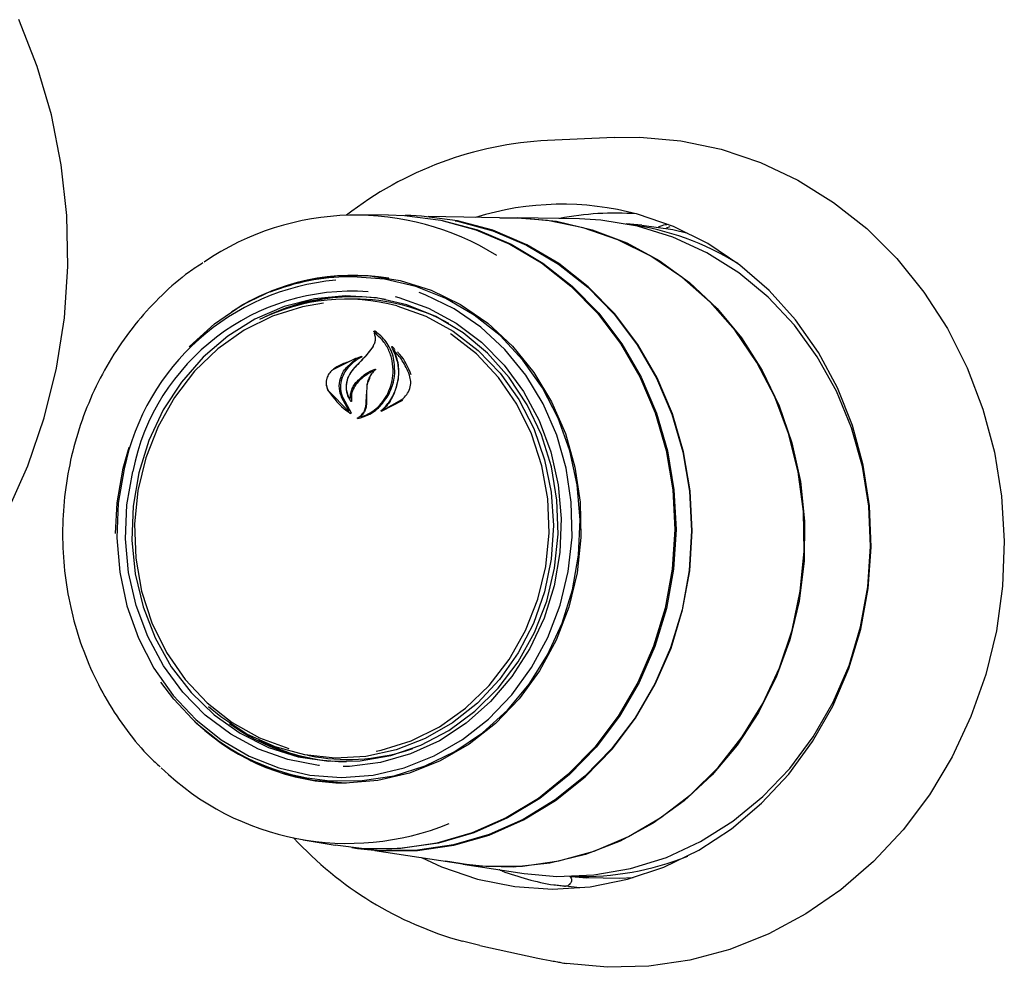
# Model space of a CAD drawing. Header units: inches. Extents: x 31 to 206, y 23 to 145.
# Tile 55 of 65: x 173.36 to 175.6, y 116.16 to 118.32. Entities that reach past the tile are written whole.
import ezdxf

# ---------------------------------------------------------------- set-up
doc = ezdxf.new("R2010")
doc.units = ezdxf.units.IN
doc.header["$LTSCALE"] = 16
doc.header["$MEASUREMENT"] = 0

msp = doc.modelspace()

# ---------------------------------------------------------------- linework, layer by layer
at = {"color": 7, "linetype": 'Continuous', "lineweight": 25}
for p, q in [((174.7157, 118.0555), (174.564, 118.0486)), ((174.2009, 117.8788), (174.1267, 117.8786)), ((174.2522, 117.8774), (174.2393, 117.8776)), ((174.4949, 117.8713), (174.292, 117.8753)), ((174.6367, 117.8698), (174.4951, 117.8726)), ((174.7787, 117.8556), (174.7431, 117.8586)), ((174.8422, 117.8521), (174.8338, 117.8485)), ((174.1189, 117.7376), (174.1117, 117.7376)), ((174.1231, 117.687), (174.1048, 117.687)), ((174.1703, 117.6095), (174.1684, 117.6129)), ((174.1737, 117.6092), (174.1697, 117.6096)), ((174.1655, 117.5785), (174.1486, 117.5572)), ((174.1502, 117.558), (174.1675, 117.5791)), ((174.215, 117.5735), (174.21, 117.5787)), ((174.2163, 117.5704), (174.213, 117.5706)), ((174.1258, 117.5517), (174.0747, 117.5261)), ((174.1054, 117.5313), (174.1263, 117.5503)), ((174.1285, 117.5516), (174.126, 117.5518)), ((174.1397, 117.5564), (174.1262, 117.5507)), ((174.1522, 117.4898), (174.1514, 117.4705)), ((174.0645, 117.478), (174.1099, 117.4317)), ((174.1109, 117.4329), (174.0951, 117.4622)), ((174.0972, 117.463), (174.1161, 117.4278)), ((174.1135, 117.4589), (174.1143, 117.4588)), ((174.1503, 117.4469), (174.151, 117.4703)), ((174.1514, 117.4705), (174.1511, 117.447)), ((174.1912, 117.4354), (174.232, 117.4579)), ((174.1854, 117.4315), (174.2343, 117.4565)), ((174.1909, 117.4353), (174.1916, 117.4353)), ((174.1102, 117.4316), (174.1106, 117.4316)), ((174.1387, 117.4184), (174.1389, 117.4183)), ((173.5965, 117.3015), (173.6101, 117.3495)), ((174.0171, 116.6471), (174.0351, 116.644)), ((174.0153, 116.5961), (174.0224, 116.5949)), ((174.0066, 116.4545), (174.0797, 116.442)), ((174.1178, 116.4367), (174.1305, 116.4347)), ((174.1701, 116.4301), (174.3707, 116.4001)), ((174.3707, 116.3987), (174.5108, 116.3778)), ((174.6176, 116.371), (174.6531, 116.368)), ((174.6372, 116.3449), (174.6047, 116.3487)), ((174.4092, 116.2137), (174.37, 116.2232)), ((174.4092, 116.2137), (174.5418, 116.1849))]:
    msp.add_line(p, q, dxfattribs=at)
at = {"color": 7, "linetype": 'Continuous', "lineweight": 25, "flags": 128}
for points in [[(173.3323, 117.2012), (173.3793, 117.3067), (173.4169, 117.4165), (173.4449, 117.5295), (173.4629, 117.6447), (173.4707, 117.7611), (173.4683, 117.8777), (173.4558, 117.9933), (173.4332, 118.1069), (173.4008, 118.2174), (173.3588, 118.324)], [(174.7157, 118.0555), (174.7741, 118.056), (174.8676, 118.0478), (174.9595, 118.0285), (175.0488, 117.9985), (175.1345, 117.958), (175.2156, 117.9076), (175.291, 117.8478), (175.3599, 117.7794), (175.4216, 117.7031), (175.4752, 117.6198), (175.5202, 117.5305), (175.556, 117.4363), (175.5822, 117.3383), (175.5985, 117.2375), (175.6046, 117.1353), (175.6007, 117.0328), (175.5866, 116.9312), (175.5625, 116.8316), (175.5287, 116.7354), (175.4857, 116.6435), (175.4339, 116.5572), (175.374, 116.4773), (175.3065, 116.4048), (175.2324, 116.3406), (175.1526, 116.2855), (175.0678, 116.24), (174.9792, 116.2048), (174.8877, 116.1802), (174.7945, 116.1665), (174.7007, 116.1639), (174.6072, 116.1724), (174.6072, 116.1724)], [(174.2009, 117.8788), (174.2381, 117.8777), (174.3204, 117.8671), (174.4007, 117.8453), (174.4778, 117.8126), (174.5503, 117.7695), (174.6172, 117.7168), (174.6774, 117.6552), (174.7299, 117.5857), (174.7739, 117.5095), (174.8088, 117.4277), (174.8339, 117.3416), (174.849, 117.2526), (174.8536, 117.1621), (174.8479, 117.0715), (174.8318, 116.9822), (174.8056, 116.8956), (174.7697, 116.8131), (174.7247, 116.7361), (174.6714, 116.6657), (174.6104, 116.603), (174.5429, 116.549), (174.4698, 116.5046), (174.3924, 116.4705), (174.3118, 116.4472), (174.2293, 116.435), (174.1462, 116.4343), (174.0797, 116.442)], [(174.3173, 117.8677), (174.3236, 117.8665), (174.4039, 117.8447), (174.4809, 117.812), (174.5534, 117.769), (174.6202, 117.7162), (174.6804, 117.6547), (174.7329, 117.5853), (174.7769, 117.5091), (174.8118, 117.4273), (174.8369, 117.3413), (174.8519, 117.2523), (174.8566, 117.1618), (174.8508, 117.0712), (174.8347, 116.982), (174.8085, 116.8954), (174.7727, 116.813), (174.7277, 116.736), (174.6744, 116.6656), (174.6135, 116.603), (174.546, 116.549), (174.4729, 116.5046), (174.3955, 116.4705), (174.315, 116.4472), (174.2325, 116.4351), (174.1975, 116.4334)], [(174.8716, 116.9785), (174.8878, 117.068), (174.8936, 117.1589), (174.8889, 117.2497), (174.8738, 117.3389), (174.8486, 117.4252), (174.8136, 117.5073), (174.7695, 117.5837), (174.7168, 117.6533), (174.6565, 117.7151), (174.5894, 117.7679), (174.5167, 117.8111), (174.4395, 117.8439), (174.3589, 117.8658), (174.2763, 117.8764), (174.2522, 117.8774)], [(174.2768, 116.4141), (174.3223, 116.3931), (174.4043, 116.3649), (174.4889, 116.3478), (174.5749, 116.342), (174.6611, 116.3476), (174.7462, 116.3645), (174.829, 116.3924), (174.9082, 116.431), (174.9828, 116.4797), (175.0516, 116.5377), (175.1136, 116.6043), (175.1679, 116.6784), (175.2137, 116.7591), (175.2504, 116.845), (175.2774, 116.9349), (175.2943, 117.0277), (175.301, 117.1218), (175.2972, 117.2159), (175.283, 117.3086), (175.2587, 117.3987), (175.2245, 117.4847), (175.1811, 117.5654), (175.129, 117.6397), (175.069, 117.7064), (175.002, 117.7647), (174.9289, 117.8136), (174.8508, 117.8524), (174.7688, 117.8805), (174.7688, 117.8805)], [(174.4548, 117.8721), (174.5014, 117.8725), (174.5844, 117.8644), (174.6657, 117.8452), (174.7441, 117.8152), (174.8183, 117.7748), (174.8873, 117.7247), (174.9501, 117.6657), (175.0055, 117.5985), (175.053, 117.5243), (175.0916, 117.4441), (175.1208, 117.3593), (175.1402, 117.2709), (175.1495, 117.1805), (175.1486, 117.0893), (175.1373, 116.9988), (175.1161, 116.9103), (175.085, 116.8252), (175.0447, 116.7448), (174.9957, 116.6702), (174.9388, 116.6026), (174.8748, 116.543), (174.8047, 116.4924), (174.7296, 116.4515), (174.6506, 116.4209), (174.5689, 116.4011), (174.4858, 116.3923), (174.4024, 116.3948), (174.3311, 116.406)], [(174.353, 117.8655), (174.3584, 117.8645), (174.4388, 117.8426), (174.5159, 117.8099), (174.5885, 117.7668), (174.6555, 117.714), (174.7157, 117.6524), (174.7683, 117.5829), (174.8123, 117.5066), (174.8472, 117.4248), (174.8724, 117.3386), (174.8874, 117.2495), (174.8921, 117.1589), (174.8863, 117.0682), (174.8702, 116.9788)], [(174.6451, 117.8497), (174.5634, 117.8661), (174.4949, 117.8713)], [(175.2773, 116.9401), (175.2938, 117.0309), (175.3, 117.123), (175.2958, 117.2151), (175.2812, 117.3058), (175.2565, 117.3936), (175.2221, 117.4773), (175.1785, 117.5556), (175.1263, 117.6273), (175.0664, 117.6913), (174.9995, 117.7467), (174.9269, 117.7925), (174.8495, 117.8282), (174.7685, 117.8532), (174.6852, 117.867), (174.6367, 117.8698)], [(174.3707, 116.4001), (174.4231, 116.3945), (174.5064, 116.3948), (174.5892, 116.4063), (174.6702, 116.4288), (174.7482, 116.462), (174.822, 116.5053), (174.8905, 116.5581), (174.9527, 116.6197), (175.0076, 116.689), (175.0544, 116.765), (175.0924, 116.8466), (175.121, 116.9326), (175.1397, 117.0215), (175.1484, 117.1122), (175.1468, 117.2031), (175.135, 117.293), (175.1131, 117.3804), (175.0815, 117.4641), (175.0407, 117.5427), (174.9913, 117.6152), (174.934, 117.6803), (174.8697, 117.7371), (174.7995, 117.7847), (174.7242, 117.8224), (174.6451, 117.8497)], [(174.7787, 117.8556), (174.8495, 117.8455), (174.8832, 117.8377)], [(173.7474, 117.5786), (173.7476, 117.5788), (173.8049, 117.6308), (173.8681, 117.6737), (173.936, 117.7067), (174.0074, 117.729), (174.0807, 117.7404), (174.1546, 117.7405), (174.2277, 117.7294), (174.2985, 117.7072), (174.3656, 117.6745), (174.4278, 117.6318), (174.4837, 117.58), (174.5325, 117.52), (174.573, 117.4531), (174.6045, 117.3806), (174.6263, 117.3038), (174.6382, 117.2242), (174.6398, 117.1435), (174.631, 117.0632), (174.6122, 116.9848), (174.5835, 116.9098), (174.5457, 116.8398), (174.4994, 116.7761), (174.4455, 116.7199), (174.3851, 116.6723), (174.3194, 116.6343), (174.2496, 116.6066), (174.1771, 116.5896), (174.1033, 116.5839), (174.0296, 116.5894), (173.9575, 116.6061), (173.8884, 116.6336), (173.8236, 116.6714), (173.7644, 116.7188), (173.7119, 116.7748), (173.6829, 116.8138)], [(174.6206, 117.0245), (174.6343, 117.1035), (174.6379, 117.1837), (174.6312, 117.2634), (174.6144, 117.3412), (174.5879, 117.4155), (174.552, 117.4849), (174.5076, 117.548), (174.4555, 117.6037), (174.3967, 117.6507), (174.3324, 117.6883), (174.2638, 117.7156), (174.1922, 117.7321), (174.119, 117.7376), (174.1189, 117.7376)], [(173.5992, 117.3001), (173.5857, 117.2221), (173.5822, 117.1431), (173.5888, 117.0644), (173.6053, 116.9876), (173.6315, 116.9143), (173.6669, 116.8458), (173.7107, 116.7836), (173.7621, 116.7287), (173.8201, 116.6823), (173.8836, 116.6452), (173.9513, 116.6183), (174.0219, 116.6019), (174.094, 116.5965), (174.1663, 116.6022), (174.2374, 116.6187), (174.3058, 116.6459), (174.3702, 116.6831), (174.4293, 116.7297), (174.4821, 116.7848), (174.5274, 116.8472), (174.5645, 116.9158), (174.5925, 116.9892), (174.611, 117.066), (174.6196, 117.1447), (174.618, 117.2238), (174.6064, 117.3017), (174.585, 117.3769), (174.5541, 117.448), (174.5145, 117.5135), (174.4667, 117.5722), (174.4119, 117.623), (174.351, 117.6648), (174.2853, 117.6969), (174.2712, 117.7022)], [(173.6324, 117.2913), (173.6193, 117.2149), (173.6166, 117.1374), (173.6242, 117.0605), (173.642, 116.9857), (173.6696, 116.9148), (173.7064, 116.8491), (173.7517, 116.7902), (173.8044, 116.7392), (173.8635, 116.6973), (173.9276, 116.6653), (173.9955, 116.6439), (174.0657, 116.6336), (174.1366, 116.6346), (174.2068, 116.6469), (174.2748, 116.6702), (174.3391, 116.704), (174.3983, 116.7475), (174.4513, 116.8), (174.4968, 116.8602), (174.5339, 116.9269), (174.5618, 116.9986), (174.5799, 117.0738), (174.5878, 117.151), (174.5853, 117.2284), (174.5726, 117.3044), (174.5499, 117.3775), (174.5176, 117.4459), (174.4764, 117.5084), (174.4273, 117.5635), (174.3712, 117.6101), (174.3095, 117.6472), (174.2433, 117.6739), (174.1741, 117.6898), (174.1033, 117.6945), (174.0326, 117.6878), (173.9633, 117.67), (173.897, 117.6414), (173.835, 117.6026), (173.7788, 117.5544), (173.7294, 117.4979), (173.688, 117.4343), (173.6554, 117.3649), (173.6324, 117.2913)], [(174.2169, 117.6927), (174.2253, 117.6905), (174.2924, 117.6666), (174.3555, 117.6324), (174.4133, 117.5887), (174.4648, 117.5364), (174.5088, 117.4765), (174.5445, 117.4101), (174.5711, 117.3388), (174.588, 117.264), (174.595, 117.187), (174.5919, 117.1097), (174.5788, 117.0334), (174.5559, 116.9598), (174.5237, 116.8903), (174.4828, 116.8264), (174.4341, 116.7694), (174.3786, 116.7204), (174.3173, 116.6804), (174.2517, 116.6503), (174.1829, 116.6306), (174.1124, 116.6218), (174.0982, 116.6213)], [(174.0533, 117.6779), (174.0053, 117.6697), (173.9371, 117.6483), (173.8725, 117.6161), (173.8128, 117.5738), (173.7594, 117.5224), (173.7135, 117.4629), (173.6762, 117.3968), (173.6482, 117.3255), (173.6302, 117.2506), (173.6225, 117.1737), (173.6254, 117.0967), (173.6388, 117.0211), (173.6624, 116.9488), (173.6957, 116.8812), (173.7378, 116.82), (173.788, 116.7665), (173.845, 116.7218), (173.9076, 116.687), (173.9743, 116.6629)], [(174.2206, 117.6717), (174.2867, 117.6479), (174.3488, 117.6139), (174.4055, 117.5702), (174.4557, 117.5179), (174.4983, 117.4581), (174.5324, 117.392), (174.5572, 117.321), (174.5723, 117.2467), (174.5772, 117.1706), (174.5719, 117.0944), (174.5566, 117.0196), (174.5315, 116.9479), (174.4971, 116.8809), (174.4543, 116.8198), (174.4039, 116.7661), (174.3469, 116.7209), (174.2847, 116.6851), (174.2185, 116.6595), (174.1497, 116.6447), (174.0799, 116.6409), (174.0104, 116.6483), (173.9428, 116.6667), (173.8786, 116.6956), (173.819, 116.7346), (173.7915, 116.7574)], [(174.1732, 116.6562), (174.1846, 116.6587), (174.2527, 116.6801), (174.3174, 116.7123), (174.377, 116.7546), (174.4304, 116.806), (174.4763, 116.8654), (174.5136, 116.9316), (174.5416, 117.0029), (174.5596, 117.0778), (174.5673, 117.1546), (174.5644, 117.2317), (174.551, 117.3073), (174.5274, 117.3796), (174.4941, 117.4472), (174.452, 117.5084), (174.4018, 117.5619), (174.3448, 117.6066), (174.3426, 117.6081)], [(173.5791, 117.1524), (173.5828, 117.2226), (173.5965, 117.3015)], [(174.0445, 116.6237), (174.0416, 116.624), (173.972, 116.6372), (173.9049, 116.6611), (173.8418, 116.6953), (173.7839, 116.739), (173.7325, 116.7914), (173.6885, 116.8513), (173.6528, 116.9176), (173.6262, 116.9889), (173.6092, 117.0638), (173.6022, 117.1407), (173.6053, 117.2181), (173.6185, 117.2944)], [(174.0224, 116.5949), (174.068, 116.5892), (174.1414, 116.5894), (174.2143, 116.6006), (174.2851, 116.6229), (174.3525, 116.6556), (174.4153, 116.6982), (174.4722, 116.7498), (174.522, 116.8095), (174.5639, 116.8761), (174.597, 116.9482), (174.6206, 117.0245)], [(174.1305, 116.4347), (174.1843, 116.4291), (174.2676, 116.4299), (174.3503, 116.4421), (174.4311, 116.4654), (174.5087, 116.4997), (174.582, 116.5442), (174.6497, 116.5983), (174.7108, 116.6611), (174.7643, 116.7318), (174.8094, 116.809), (174.8454, 116.8917), (174.8716, 116.9785)], [(174.8702, 116.9788), (174.844, 116.8922), (174.8081, 116.8097), (174.7631, 116.7325), (174.7097, 116.6621), (174.6487, 116.5993), (174.5811, 116.5453), (174.508, 116.5009), (174.4305, 116.4667), (174.3498, 116.4434), (174.2672, 116.4312), (174.1841, 116.4305), (174.1522, 116.4332)], [(174.5108, 116.3778), (174.585, 116.3711), (174.6694, 116.3743), (174.753, 116.3888), (174.8345, 116.4143), (174.9127, 116.4506), (174.9863, 116.497), (175.0543, 116.5529), (175.1156, 116.6174), (175.1693, 116.6895), (175.2146, 116.7681), (175.2508, 116.8521), (175.2773, 116.9401)], [(174.7592, 116.3681), (174.7279, 116.3662), (174.6531, 116.368)], [(174.5418, 116.1849), (174.5528, 116.1826), (174.57, 116.1793)]]:
    msp.add_lwpolyline(points, dxfattribs=at)
at = {"color": 7, "linetype": 'Continuous', "lineweight": 25}
for centre, radius, start, end in [((174.6059, 117.2343), 0.8154, 92.9463, 127.8443), ((174.5969, 117.2453), 0.658, 74.8586, 107.422), ((174.1264, 117.2684), 0.6099, 58.1523, 124.4518), ((174.7168, 117.235), 0.648, 85.5757, 101.1622), ((174.663, 117.2272), 0.636, 58.2987, 82.0872), ((174.1288, 117.1915), 0.5406, 95.0604, 168.4126), ((174.1204, 117.2433), 0.498, 80.562, 123.681), ((174.1134, 117.2471), 0.4905, 90.2087, 111.8133), ((174.1194, 117.1943), 0.5108, 86.023, 168.7013), ((174.1053, 117.243), 0.4439, 74.9417, 116.4384), ((174.119, 117.2427), 0.4501, 80.359, 116.6325), ((174.1248, 117.244), 0.4484, 85.24, 107.6881), ((174.1232, 117.2433), 0.4438, 60.9743, 90.0184), ((179.0962, 112.9451), 6.7638, 137.01035, 137.35752), ((178.0443, 113.8232), 5.3956, 136.1957, 136.6357), ((174.1033, 117.0896), 0.5013, 226.7639, 259.9011), ((174.1073, 117.0833), 0.4994, 226.7359, 269.7297), ((174.1059, 117.0842), 0.4515, 233.7807, 269.9363), ((174.1108, 117.0801), 0.4479, 242.6534, 265.1272), ((174.1096, 117.0809), 0.4432, 260.3172, 289.3989), ((174.1087, 117.0573), 0.6109, 225.9146, 292.1793), ((174.589, 117.012), 0.8186, 222.5472, 254.4848), ((174.6442, 117.0078), 0.6369, 268.2837, 292.0391), ((174.6885, 116.9921), 0.65, 249.3751, 260.2159)]:
    msp.add_arc(centre, radius, start, end, dxfattribs=at)
for centre, major_axis, ratio, start_param, end_param in [((173.99, 117.2), (2.6106, -0.3294), 0.303198, 4.987351, 4.988149), ((175.4592, 116.9995), (3.2016, -0.4058), 0.295363, 4.476445, 4.480643)]:
    msp.add_ellipse(centre, major_axis=major_axis, ratio=ratio, start_param=start_param, end_param=end_param, dxfattribs=at)
for points, knots in [([(174.839, 117.8571), (174.834, 117.8565), (174.8264, 117.8557), (174.8187, 117.8521), (174.816, 117.8509)], [0, 0, 0, 0, 0.651864, 1, 1, 1, 1]), ([(173.7784, 117.7694), (173.7679, 117.7627), (173.7349, 117.7415), (173.6848, 117.6972), (173.6289, 117.6375), (173.5801, 117.5708), (173.5386, 117.4985), (173.5052, 117.4214), (173.4804, 117.3407), (173.4644, 117.2576), (173.4575, 117.173), (173.4599, 117.0883), (173.4714, 117.0046), (173.4919, 116.9231), (173.5213, 116.8449), (173.5588, 116.771), (173.6046, 116.7031), (173.6457, 116.6527), (173.6733, 116.6279), (173.681, 116.6209)], [0, 0, 0, 0, 0.029316, 0.092155, 0.155063, 0.218035, 0.281062, 0.344137, 0.407249, 0.470391, 0.533555, 0.596734, 0.659917, 0.723097, 0.786265, 0.849409, 0.912518, 0.975579, 1, 1, 1, 1]), ([(174.1684, 117.6129), (174.1684, 117.6129), (174.1683, 117.6131), (174.1683, 117.6134), (174.1683, 117.6136), (174.1685, 117.6139), (174.1687, 117.6141), (174.1689, 117.6142), (174.1692, 117.6142), (174.1694, 117.6142), (174.1695, 117.6141), (174.1695, 117.6141)], [0, 0, 0, 0, 0.1224, 0.244236, 0.369255, 0.495977, 0.62191, 0.744824, 0.862763, 0.978258, 1, 1, 1, 1]), ([(174.2158, 117.5189), (174.2153, 117.5318), (174.2143, 117.5575), (174.1975, 117.591), (174.1798, 117.6077), (174.1697, 117.614), (174.1695, 117.6141)], [0, 0, 0, 0, 0.332507, 0.66516, 0.993763, 1, 1, 1, 1]), ([(174.1689, 117.6084), (174.1695, 117.6067), (174.171, 117.6025), (174.1714, 117.595), (174.1698, 117.5863), (174.1669, 117.5811), (174.1655, 117.5785)], [0, 0, 0, 0, 0.174091, 0.449115, 0.724053, 1, 1, 1, 1]), ([(174.1701, 117.6094), (174.17, 117.6095), (174.1698, 117.6096), (174.1696, 117.6096), (174.1694, 117.6095), (174.1691, 117.6093), (174.169, 117.6091), (174.1689, 117.6089), (174.1688, 117.6086), (174.1689, 117.6085), (174.1689, 117.6084)], [0, 0, 0, 0, 0.124643, 0.249926, 0.374545, 0.500723, 0.629492, 0.760432, 0.893033, 1, 1, 1, 1]), ([(174.2119, 117.519), (174.2116, 117.5283), (174.211, 117.5469), (174.2019, 117.5725), (174.1884, 117.5942), (174.1759, 117.6046), (174.1701, 117.6094)], [0, 0, 0, 0, 0.258265, 0.514964, 0.771452, 1, 1, 1, 1]), ([(174.2088, 117.5776), (174.2088, 117.5777), (174.2087, 117.5778), (174.2087, 117.5781), (174.2088, 117.5783), (174.2089, 117.5786), (174.2091, 117.5788), (174.2094, 117.5789), (174.2097, 117.5789), (174.2099, 117.5788), (174.2099, 117.5787), (174.21, 117.5787)], [0, 0, 0, 0, 0.117455, 0.234751, 0.354613, 0.476588, 0.598184, 0.717405, 0.832785, 0.945408, 1, 1, 1, 1]), ([(174.2129, 117.4692), (174.2174, 117.4811), (174.2263, 117.5048), (174.2249, 117.5423), (174.2162, 117.5659), (174.2094, 117.5766), (174.2088, 117.5776)], [0, 0, 0, 0, 0.3228294, 0.6456626, 0.9677761, 1, 1, 1, 1]), ([(174.2134, 117.5705), (174.2133, 117.5705), (174.2132, 117.5706), (174.213, 117.5707), (174.2127, 117.5706), (174.2125, 117.5705), (174.2123, 117.5703), (174.2121, 117.5701), (174.2121, 117.5698), (174.2121, 117.5696), (174.2122, 117.5695), (174.2122, 117.5694)], [0, 0, 0, 0, 0.115038, 0.23064, 0.345804, 0.461981, 0.58029, 0.700485, 0.821941, 0.943125, 1, 1, 1, 1]), ([(174.2122, 117.5694), (174.215, 117.5629), (174.2214, 117.5484), (174.2248, 117.523), (174.2228, 117.4951), (174.2162, 117.4775), (174.2128, 117.4687)], [0, 0, 0, 0, 0.211221, 0.473541, 0.73597, 1, 1, 1, 1]), ([(174.2493, 117.5139), (174.2444, 117.5253), (174.2353, 117.5463), (174.2203, 117.5628), (174.2134, 117.5705)], [0, 0, 0, 0, 0.539119, 1, 1, 1, 1]), ([(174.14, 117.5549), (174.1333, 117.5511), (174.1217, 117.5444), (174.1124, 117.5344), (174.1084, 117.5301)], [0, 0, 0, 0, 0.574408, 1, 1, 1, 1]), ([(174.1263, 117.5503), (174.1263, 117.5504), (174.1265, 117.5505), (174.1266, 117.5507), (174.1267, 117.551), (174.1266, 117.5513), (174.1265, 117.5515), (174.1264, 117.5517), (174.1261, 117.5518), (174.1259, 117.5518), (174.1258, 117.5517), (174.1258, 117.5517)], [0, 0, 0, 0, 0.1189368, 0.2378311, 0.358112, 0.4788489, 0.599371, 0.717879, 0.8348222, 0.9506522, 1, 1, 1, 1]), ([(174.1397, 117.5564), (174.1398, 117.5564), (174.1399, 117.5564), (174.1402, 117.5564), (174.1404, 117.5562), (174.1405, 117.556), (174.1405, 117.5558), (174.1405, 117.5555), (174.1404, 117.5552), (174.1402, 117.555), (174.1401, 117.5549), (174.14, 117.5549)], [0, 0, 0, 0, 0.110967, 0.222319, 0.333002, 0.445559, 0.560656, 0.678523, 0.798035, 0.91756, 1, 1, 1, 1]), ([(174.2533, 117.5143), (174.2461, 117.5313), (174.2379, 117.5507), (174.2236, 117.5648), (174.2218, 117.5666)], [0, 0, 0, 0, 0.871757, 1, 1, 1, 1]), ([(174.0759, 117.5273), (174.0729, 117.5247), (174.0669, 117.5197), (174.0611, 117.5088), (174.0586, 117.497), (174.0597, 117.4858), (174.0629, 117.4797), (174.0643, 117.477)], [0, 0, 0, 0, 0.2050617, 0.410013, 0.6175177, 0.8269236, 1, 1, 1, 1]), ([(174.0747, 117.5261), (174.073, 117.5247), (174.0694, 117.5219), (174.0652, 117.5164), (174.0619, 117.5103), (174.0599, 117.5037), (174.0591, 117.4968), (174.0596, 117.4901), (174.0613, 117.4836), (174.0635, 117.4799), (174.0645, 117.478)], [0, 0, 0, 0, 0.1249802, 0.2497866, 0.3749265, 0.4997587, 0.6246993, 0.7497447, 0.8746858, 1, 1, 1, 1]), ([(174.1118, 117.5447), (174.1032, 117.5417), (174.0906, 117.5373), (174.0795, 117.5297), (174.0759, 117.5273)], [0, 0, 0, 0, 0.684335, 1, 1, 1, 1]), ([(174.0919, 117.5063), (174.0936, 117.5108), (174.0968, 117.5198), (174.1025, 117.5275), (174.1054, 117.5313)], [0, 0, 0, 0, 0.500012, 1, 1, 1, 1]), ([(174.1084, 117.5301), (174.1041, 117.5241), (174.0986, 117.5165), (174.0955, 117.5077), (174.0948, 117.5058)], [0, 0, 0, 0, 0.784197, 1, 1, 1, 1]), ([(174.1217, 117.528), (174.1177, 117.5229), (174.1098, 117.5128), (174.1044, 117.494), (174.1048, 117.4752), (174.1098, 117.4616), (174.1145, 117.4552), (174.1158, 117.4536)], [0, 0, 0, 0, 0.229603, 0.459163, 0.689564, 0.918378, 1, 1, 1, 1]), ([(174.1207, 117.5271), (174.1168, 117.5219), (174.1089, 117.5116), (174.1043, 117.4923), (174.1055, 117.4739), (174.1106, 117.4639), (174.113, 117.4592)], [0, 0, 0, 0, 0.259728, 0.519487, 0.779228, 1, 1, 1, 1]), ([(174.1271, 117.4967), (174.1341, 117.5038), (174.147, 117.517), (174.1634, 117.5242), (174.1709, 117.5274)], [0, 0, 0, 0, 0.544319, 1, 1, 1, 1]), ([(174.1715, 117.5261), (174.1698, 117.5245), (174.1652, 117.5205), (174.1591, 117.5122), (174.1541, 117.5014), (174.1528, 117.4937), (174.1522, 117.4898)], [0, 0, 0, 0, 0.16332, 0.4416379, 0.7203684, 1, 1, 1, 1]), ([(174.1709, 117.5274), (174.171, 117.5274), (174.1711, 117.5275), (174.1714, 117.5274), (174.1716, 117.5273), (174.1717, 117.5271), (174.1718, 117.5269), (174.1718, 117.5266), (174.1717, 117.5263), (174.1716, 117.5262), (174.1715, 117.5261), (174.1715, 117.5261)], [0, 0, 0, 0, 0.118611, 0.237712, 0.356346, 0.47484, 0.594551, 0.715924, 0.838786, 0.962039, 1, 1, 1, 1]), ([(174.0951, 117.4622), (174.0925, 117.4693), (174.0873, 117.4833), (174.0904, 117.4986), (174.0919, 117.5063)], [0, 0, 0, 0, 0.499906, 1, 1, 1, 1]), ([(174.0948, 117.5058), (174.0934, 117.4994), (174.0905, 117.4868), (174.0932, 117.4721), (174.0964, 117.4648), (174.0972, 117.463)], [0, 0, 0, 0, 0.432182, 0.864471, 1, 1, 1, 1]), ([(174.166, 117.5228), (174.1571, 117.5179), (174.1437, 117.5106), (174.1331, 117.4993), (174.1296, 117.4955)], [0, 0, 0, 0, 0.666829, 1, 1, 1, 1]), ([(174.1587, 117.5103), (174.1587, 117.5103), (174.1587, 117.5053), (174.153, 117.4982), (174.1522, 117.4911), (174.1521, 117.4898)], [0, 0, 0, 0, 0.000032, 0.810424, 1, 1, 1, 1]), ([(174.2001, 117.4722), (174.2033, 117.4797), (174.2097, 117.4948), (174.2112, 117.511), (174.2119, 117.519)], [0, 0, 0, 0, 0.499998, 1, 1, 1, 1]), ([(174.2028, 117.4714), (174.2076, 117.483), (174.2141, 117.4985), (174.2154, 117.5148), (174.2158, 117.5189)], [0, 0, 0, 0, 0.745681, 1, 1, 1, 1]), ([(174.232, 117.4579), (174.2359, 117.4615), (174.2437, 117.4686), (174.2505, 117.4832), (174.2531, 117.499), (174.2505, 117.5089), (174.2493, 117.5139)], [0, 0, 0, 0, 0.249987, 0.499994, 0.74996, 1, 1, 1, 1]), ([(174.1144, 117.4598), (174.1144, 117.4624), (174.1144, 117.4684), (174.1165, 117.478), (174.1206, 117.4881), (174.125, 117.4938), (174.1271, 117.4967)], [0, 0, 0, 0, 0.194719, 0.462369, 0.73062, 1, 1, 1, 1]), ([(174.1296, 117.4955), (174.1264, 117.4911), (174.12, 117.4822), (174.1162, 117.4674), (174.1168, 117.4582), (174.1171, 117.4543)], [0, 0, 0, 0, 0.365087, 0.730133, 1, 1, 1, 1]), ([(174.0643, 117.477), (174.0771, 117.4607), (174.0921, 117.4417), (174.1121, 117.4285), (174.115, 117.4266)], [0, 0, 0, 0, 0.853881, 1, 1, 1, 1]), ([(174.113, 117.4592), (174.113, 117.4592), (174.1131, 117.459), (174.1134, 117.4589), (174.1136, 117.4589), (174.1139, 117.459), (174.1141, 117.4591), (174.1143, 117.4593), (174.1143, 117.4596), (174.1144, 117.4597), (174.1144, 117.4598)], [0, 0, 0, 0, 0.128367, 0.25682, 0.384913, 0.512514, 0.640489, 0.769767, 0.900073, 1, 1, 1, 1]), ([(174.1316, 117.4148), (174.1396, 117.4172), (174.1578, 117.4226), (174.184, 117.4416), (174.1964, 117.4612), (174.2028, 117.4714)], [0, 0, 0, 0, 0.276667, 0.623595, 1, 1, 1, 1]), ([(174.1389, 117.4184), (174.1445, 117.4204), (174.1566, 117.425), (174.1735, 117.4368), (174.1891, 117.4527), (174.1964, 117.4657), (174.2001, 117.4722)], [0, 0, 0, 0, 0.2171309, 0.4774897, 0.7380145, 1, 1, 1, 1]), ([(174.1848, 117.4328), (174.1919, 117.4397), (174.203, 117.4505), (174.2103, 117.4642), (174.2129, 117.4692)], [0, 0, 0, 0, 0.636798, 1, 1, 1, 1]), ([(174.2128, 117.4687), (174.2095, 117.4623), (174.2034, 117.4506), (174.1945, 117.441), (174.1905, 117.4367)], [0, 0, 0, 0, 0.546375, 1, 1, 1, 1]), ([(174.1171, 117.4543), (174.1171, 117.4542), (174.1171, 117.454), (174.117, 117.4538), (174.1168, 117.4535), (174.1166, 117.4534), (174.1164, 117.4533), (174.1161, 117.4533), (174.1159, 117.4534), (174.1158, 117.4535), (174.1158, 117.4536)], [0, 0, 0, 0, 0.131094, 0.2623, 0.39368, 0.524136, 0.652837, 0.779929, 0.906117, 1, 1, 1, 1]), ([(174.1312, 117.4163), (174.1326, 117.4171), (174.1371, 117.4199), (174.1437, 117.4268), (174.1489, 117.4368), (174.1499, 117.4437), (174.1503, 117.4469)], [0, 0, 0, 0, 0.130202, 0.43673, 0.746185, 1, 1, 1, 1]), ([(174.1511, 117.447), (174.1508, 117.4441), (174.1501, 117.4384), (174.1468, 117.4303), (174.1427, 117.424), (174.1395, 117.4209), (174.1383, 117.4198)], [0, 0, 0, 0, 0.280341, 0.560258, 0.840546, 1, 1, 1, 1]), ([(174.1905, 117.4367), (174.1904, 117.4366), (174.1903, 117.4365), (174.1902, 117.4362), (174.1902, 117.4359), (174.1903, 117.4357), (174.1905, 117.4355), (174.1907, 117.4354), (174.1909, 117.4353), (174.1911, 117.4354), (174.1912, 117.4354)], [0, 0, 0, 0, 0.126463, 0.252737, 0.379313, 0.505039, 0.629754, 0.753406, 0.876397, 1, 1, 1, 1]), ([(174.1099, 117.4317), (174.11, 117.4317), (174.1101, 117.4316), (174.1104, 117.4316), (174.1106, 117.4317), (174.1108, 117.4319), (174.111, 117.4321), (174.1111, 117.4323), (174.1111, 117.4326), (174.111, 117.4328), (174.1109, 117.4329)], [0, 0, 0, 0, 0.122224, 0.244824, 0.36752, 0.490209, 0.614061, 0.738525, 0.863406, 1, 1, 1, 1]), ([(174.1161, 117.4278), (174.1161, 117.4277), (174.1162, 117.4275), (174.1162, 117.4273), (174.1161, 117.427), (174.1159, 117.4268), (174.1157, 117.4266), (174.1155, 117.4265), (174.1152, 117.4265), (174.1151, 117.4266), (174.115, 117.4266)], [0, 0, 0, 0, 0.125786, 0.251555, 0.378293, 0.504932, 0.631415, 0.756401, 0.880096, 1, 1, 1, 1]), ([(174.1316, 117.4148), (174.1315, 117.4148), (174.1313, 117.4148), (174.1311, 117.4149), (174.1309, 117.415), (174.1308, 117.4153), (174.1307, 117.4155), (174.1308, 117.4158), (174.1309, 117.416), (174.1311, 117.4162), (174.1312, 117.4163), (174.1312, 117.4163)], [0, 0, 0, 0, 0.116936, 0.233789, 0.350569, 0.46767, 0.585832, 0.705474, 0.825856, 0.946336, 1, 1, 1, 1]), ([(174.1383, 117.4198), (174.1382, 117.4197), (174.1381, 117.4196), (174.138, 117.4193), (174.138, 117.419), (174.1381, 117.4188), (174.1382, 117.4185), (174.1384, 117.4184), (174.1387, 117.4183), (174.1389, 117.4184), (174.1389, 117.4184)], [0, 0, 0, 0, 0.126147, 0.252417, 0.378838, 0.505031, 0.630831, 0.755492, 0.879792, 1, 1, 1, 1]), ([(174.1854, 117.4315), (174.1854, 117.4315), (174.1852, 117.4314), (174.1849, 117.4315), (174.1847, 117.4316), (174.1846, 117.4318), (174.1845, 117.4321), (174.1845, 117.4323), (174.1846, 117.4326), (174.1847, 117.4328), (174.1848, 117.4328), (174.1848, 117.4328)], [0, 0, 0, 0, 0.121974, 0.243857, 0.365244, 0.48622, 0.607912, 0.731579, 0.85658, 0.982521, 1, 1, 1, 1]), ([(174.4595, 116.3838), (174.4575, 116.3845), (174.4552, 116.3854), (174.4538, 116.3862), (174.4536, 116.3863)], [0, 0, 0, 0, 0.851563, 1, 1, 1, 1]), ([(174.6145, 116.3712), (174.6151, 116.3707), (174.6169, 116.3689), (174.6183, 116.3649), (174.6183, 116.3602), (174.6165, 116.3555), (174.614, 116.3527), (174.6122, 116.3514), (174.6119, 116.3512)], [0, 0, 0, 0, 0.099007, 0.301715, 0.487286, 0.670519, 0.945879, 1, 1, 1, 1]), ([(174.6027, 116.3488), (174.6013, 116.3488), (174.5984, 116.349), (174.5921, 116.3496), (174.5854, 116.3504), (174.5806, 116.3511), (174.5783, 116.3515), (174.578, 116.3516)], [0, 0, 0, 0, 0.241253, 0.482434, 0.724787, 0.967926, 1, 1, 1, 1]), ([(174.6119, 116.3512), (174.6105, 116.3503), (174.608, 116.3488), (174.6057, 116.3487), (174.6047, 116.3487)], [0, 0, 0, 0, 0.596011, 1, 1, 1, 1]), ([(174.57, 116.1793), (174.5721, 116.179), (174.5763, 116.1782), (174.5831, 116.177), (174.5892, 116.1759), (174.5927, 116.1752), (174.5941, 116.175), (174.5943, 116.1749)], [0, 0, 0, 0, 0.242124, 0.484275, 0.725677, 0.96601, 1, 1, 1, 1])]:
    msp.add_open_spline(points, degree=3, knots=knots, dxfattribs=at)

doc.saveas('drawing.dxf')
